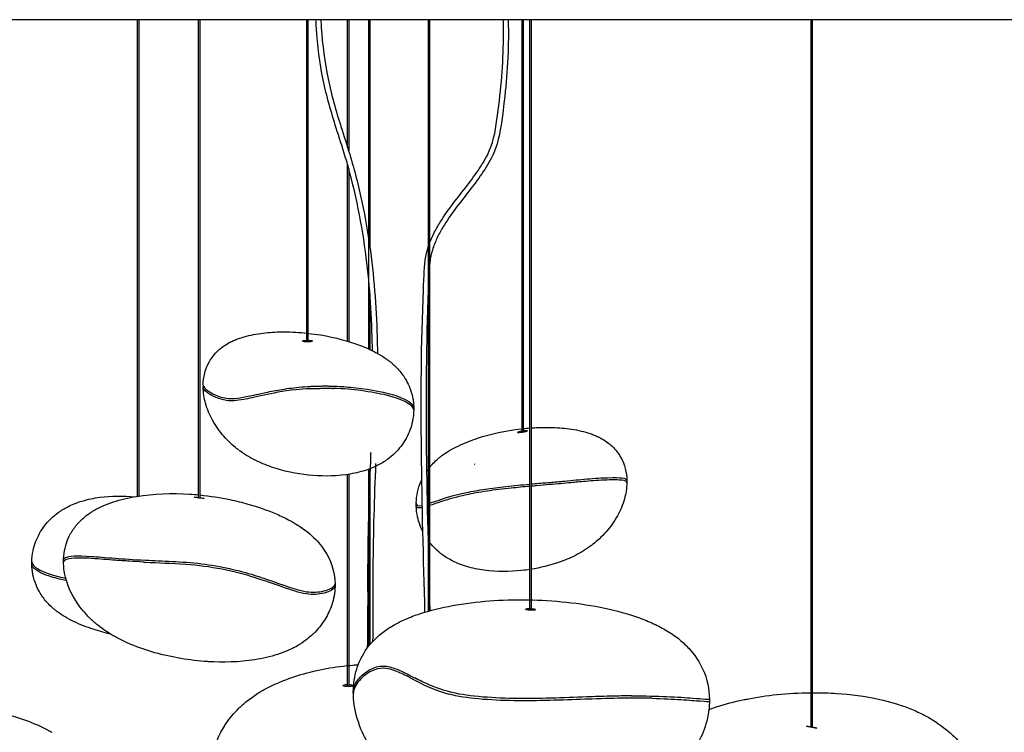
# Model space of a CAD drawing. Header units: centimetres. Extents: x 176 to 739, y 180 to 597.
# Tile 9 of 21: x 364 to 408, y 353 to 385. Entities that reach past the tile are written whole.
import ezdxf

# ---------------------------------------------------------------- set-up
doc = ezdxf.new("R2010")
doc.units = ezdxf.units.CM
doc.layers.add('Livello 01', color=7, linetype='Continuous', true_color=0x000000)
doc.layers.add('Make2D$Visibile$Curve', color=7, linetype='Continuous', true_color=0x000000)

msp = doc.modelspace()

# ---------------------------------------------------------------- linework, layer by layer
at = {"layer": 'Livello 01'}
for points in [[(377.29, 368.136), (377.881, 368.163), (378.354, 368.15)], [(377.296, 368.238), (377.813, 368.266), (378.347, 368.251)]]:
    msp.add_open_spline(points, degree=2, dxfattribs=at)
at = {"layer": 'Make2D$Visibile$Curve', "color": 18, "lineweight": -3, "true_color": 0x000000}
for points in [[(378.977, 354.874), (378.977, 364.317)], [(379.027, 364.324), (379.027, 354.871)]]:
    msp.add_lwpolyline(points, dxfattribs=at)
for points, knots in [([(378.718, 384.559), (372.099, 384.559), (358.304, 384.559), (340.182, 384.559), (329.536, 384.559), (325.016, 384.559), (324.23, 384.559), (324.23, 384.559)], [0, 0, 0, 0, 20.120626, 41.926009, 63.842069, 75.280536, 86.718846, 86.718846, 86.718846, 86.718846]), ([(380.087, 369.822), (380.085, 369.947), (380.082, 370.072), (380.079, 370.198), (380.047, 371.551), (379.958, 372.905), (379.777, 374.244), (379.678, 374.972), (379.552, 375.696), (379.399, 376.413), (379.247, 377.12), (379.07, 377.819), (378.862, 378.508), (378.738, 378.92), (378.603, 379.327), (378.473, 379.737), (378.252, 380.44), (378.046, 381.154), (377.895, 381.881), (377.737, 382.64), (377.639, 383.412), (377.589, 384.187), (377.581, 384.311), (377.574, 384.435), (377.569, 384.559)], [34.521694, 34.521694, 34.521694, 34.521694, 34.900418, 34.900418, 34.900418, 38.966623, 38.966623, 38.966623, 41.179021, 41.179021, 41.179021, 43.361076, 43.361076, 43.361076, 44.664036, 44.664036, 44.664036, 46.901353, 46.901353, 46.901353, 49.23405, 49.23405, 49.23405, 49.60686, 49.60686, 49.60686, 49.60686]), ([(377.789, 384.559), (377.794, 384.44), (377.801, 384.321), (377.808, 384.202), (377.858, 383.437), (377.955, 382.674), (378.11, 381.925), (378.26, 381.205), (378.464, 380.5), (378.683, 379.804), (378.813, 379.393), (378.948, 378.984), (379.073, 378.571), (379.282, 377.877), (379.461, 377.171), (379.614, 376.459), (379.768, 375.737), (379.895, 375.007), (379.995, 374.273), (380.177, 372.926), (380.266, 371.564), (380.299, 370.203), (380.303, 370.037), (380.306, 369.872), (380.309, 369.707)], [2.557695, 2.557695, 2.557695, 2.557695, 2.916045, 2.916045, 2.916045, 5.219122, 5.219122, 5.219122, 7.432839, 7.432839, 7.432839, 8.739849, 8.739849, 8.739849, 10.939168, 10.939168, 10.939168, 13.168158, 13.168158, 13.168158, 17.258902, 17.258902, 17.258902, 17.753011, 17.753011, 17.753011, 17.753011]), ([(433.222, 384.559), (433.222, 384.559), (430.679, 384.559), (419.269, 384.559), (400.987, 384.559), (386.253, 384.559), (378.727, 384.559)], [0, 0, 0, 0, 20.176073, 42.050406, 64.035765, 86.985036, 86.985036, 86.985036, 86.985036]), ([(382.421, 358.188), (382.298, 362.973), (382.154, 367.758), (382.354, 372.545), (382.367, 372.864), (382.382, 373.184), (382.401, 373.503), (382.404, 373.552), (382.407, 373.599), (382.41, 373.648), (382.418, 373.746), (382.429, 373.845), (382.445, 373.942), (382.478, 374.138), (382.531, 374.329), (382.596, 374.516), (382.66, 374.698), (382.736, 374.876), (382.821, 375.048), (382.907, 375.22), (383.002, 375.386), (383.102, 375.548), (383.463, 376.13), (383.887, 376.641), (384.3, 377.18), (384.484, 377.421), (384.665, 377.667), (384.835, 377.92), (385.005, 378.171), (385.166, 378.435), (385.287, 378.717), (385.501, 379.217), (385.585, 379.779), (385.656, 380.316), (385.806, 381.452), (385.909, 382.598), (385.918, 383.745), (385.92, 384.016), (385.917, 384.288), (385.908, 384.559)], [28.908397, 28.908397, 28.908397, 28.908397, 43.274349, 43.274349, 43.274349, 44.234138, 44.234138, 44.234138, 44.378955, 44.378955, 44.378955, 44.67605, 44.67605, 44.67605, 45.27248, 45.27248, 45.27248, 45.85612, 45.85612, 45.85612, 46.437274, 46.437274, 46.437274, 48.501668, 48.501668, 48.501668, 49.431947, 49.431947, 49.431947, 50.363486, 50.363486, 50.363486, 52.0235, 52.0235, 52.0235, 55.468347, 55.468347, 55.468347, 56.283878, 56.283878, 56.283878, 56.283878]), ([(386.125, 384.559), (386.133, 384.287), (386.136, 384.015), (386.134, 383.743), (386.125, 382.582), (386.022, 381.432), (385.87, 380.282), (385.796, 379.723), (385.711, 379.157), (385.488, 378.637), (385.361, 378.342), (385.191, 378.062), (385.015, 377.798), (384.841, 377.539), (384.66, 377.294), (384.471, 377.047), (384.07, 376.524), (383.637, 375.999), (383.286, 375.434), (383.189, 375.278), (383.098, 375.117), (383.016, 374.952), (382.934, 374.788), (382.861, 374.618), (382.8, 374.444), (382.739, 374.27), (382.69, 374.09), (382.659, 373.906), (382.644, 373.815), (382.634, 373.723), (382.627, 373.63), (382.626, 373.624), (382.626, 373.617), (382.625, 373.611)], [2.603169, 2.603169, 2.603169, 2.603169, 3.420698, 3.420698, 3.420698, 6.897784, 6.897784, 6.897784, 8.606164, 8.606164, 8.606164, 9.583632, 9.583632, 9.583632, 10.527519, 10.527519, 10.527519, 12.569711, 12.569711, 12.569711, 13.130663, 13.130663, 13.130663, 13.687548, 13.687548, 13.687548, 14.247064, 14.247064, 14.247064, 14.525848, 14.525848, 14.525848, 14.545087, 14.545087, 14.545087, 14.545087]), ([(382.575, 372.637), (382.574, 372.604), (382.572, 372.57), (382.571, 372.537), (382.372, 367.776), (382.514, 363.009), (382.638, 358.25)], [15.520223, 15.520223, 15.520223, 15.520223, 15.620295, 15.620295, 15.620295, 29.916611, 29.916611, 29.916611, 29.916611]), ([(373.744, 370.201), (373.753, 370.205), (373.778, 370.218), (373.785, 370.221), (373.799, 370.229), (373.813, 370.235), (373.827, 370.242), (373.856, 370.256), (373.885, 370.269), (373.914, 370.282), (373.973, 370.308), (374.033, 370.332), (374.093, 370.355), (374.219, 370.402), (374.348, 370.442), (374.475, 370.475), (374.757, 370.549), (375.045, 370.596), (375.322, 370.625), (375.605, 370.654), (375.888, 370.666), (376.161, 370.665), (376.507, 370.664), (376.844, 370.643), (377.166, 370.608)], [0.001705, 0.001705, 0.001705, 0.001705, 0.047371, 0.047371, 0.047371, 0.095017, 0.095017, 0.095017, 0.19139, 0.19139, 0.19139, 0.388832, 0.388832, 0.388832, 0.804545, 0.804545, 0.804545, 1.725835, 1.725835, 1.725835, 2.659803, 2.659803, 2.659803, 3.844863, 3.844863, 3.844863, 3.844863]), ([(377.215, 370.602), (377.222, 370.602), (377.229, 370.601), (377.235, 370.6), (377.99, 370.514), (378.582, 370.38), (379.198, 370.178), (379.47, 370.089), (379.776, 369.972), (380.063, 369.833), (380.184, 369.775), (380.312, 369.708), (380.442, 369.631), (380.553, 369.565), (380.667, 369.491), (380.782, 369.405)], [3.904838, 3.904838, 3.904838, 3.904838, 3.929401, 3.929401, 3.929401, 6.630838, 6.630838, 6.630838, 7.923273, 7.923273, 7.923273, 8.447155, 8.447155, 8.447155, 8.891391, 8.891391, 8.891391, 8.891391]), ([(372.549, 368.297), (372.557, 368.644), (372.637, 369.008), (372.828, 369.341), (372.877, 369.427), (372.932, 369.51), (372.994, 369.589), (373.059, 369.672), (373.131, 369.75), (373.208, 369.823), (373.286, 369.897), (373.37, 369.964), (373.457, 370.026), (373.549, 370.091), (373.645, 370.149), (373.744, 370.201)], [0.131333, 0.131333, 0.131333, 0.131333, 1.311725, 1.311725, 1.311725, 1.614672, 1.614672, 1.614672, 1.934002, 1.934002, 1.934002, 2.255723, 2.255723, 2.255723, 2.593411, 2.593411, 2.593411, 2.593411]), ([(377.19, 370.242), (377.284, 370.242), (377.407, 370.243), (377.423, 370.263), (377.288, 370.273), (377.19, 370.273)], [0, 0, 0, 0, 0.391079, 0.391079, 0.7878926, 0.7878926, 0.7878926, 0.7878926]), ([(380.782, 369.405), (380.802, 369.39), (380.822, 369.374), (380.842, 369.359), (380.862, 369.344), (380.881, 369.328), (380.9, 369.312), (380.938, 369.281), (380.975, 369.249), (381.012, 369.216), (381.083, 369.152), (381.151, 369.085), (381.216, 369.015), (381.344, 368.876), (381.455, 368.727), (381.548, 368.575), (381.612, 368.469), (381.668, 368.36), (381.715, 368.25)], [0, 0, 0, 0, 0.077491, 0.077491, 0.077491, 0.153329, 0.153329, 0.153329, 0.30147, 0.30147, 0.30147, 0.589315, 0.589315, 0.589315, 1.15951, 1.15951, 1.15951, 1.558343, 1.558343, 1.558343, 1.558343]), ([(374.04, 365.475), (373.951, 365.546), (373.866, 365.619), (373.786, 365.693), (373.674, 365.797), (373.569, 365.905), (373.472, 366.017), (373.282, 366.234), (373.112, 366.472), (372.971, 366.728), (372.842, 366.961), (372.733, 367.215), (372.657, 367.485), (372.595, 367.708), (372.554, 367.947), (372.549, 368.195)], [0.169853, 0.169853, 0.169853, 0.169853, 0.588259, 0.588259, 0.588259, 1.165326, 1.165326, 1.165326, 2.286565, 2.286565, 2.286565, 3.304673, 3.304673, 3.304673, 4.147565, 4.147565, 4.147565, 4.147565]), ([(375.259, 367.852), (374.839, 367.761), (374.569, 367.695), (374.03, 367.593), (373.804, 367.581), (373.063, 367.683), (372.553, 368.029), (372.549, 368.195)], [-13.767138, -13.767138, -13.767138, -13.767138, -11.663795, -11.663795, -8.385207, -8.385207, -0.102367, -0.102367, -0.102367, -0.102367]), ([(377.29, 368.136), (377.096, 368.125), (376.894, 368.11), (376.084, 368.025), (375.611, 367.927), (375.259, 367.852)], [-2.404314, -2.404314, -2.404314, -2.404314, -1.786666, -1.786666, 0, 0, 0, 0]), ([(375.261, 367.952), (375.469, 367.997), (375.705, 368.045), (376.231, 368.134), (376.52, 368.174), (376.816, 368.202)], [-1.865894, -1.865894, -1.865894, -1.865894, -0.933089, -0.933089, 0, 0, 0, 0]), ([(381.923, 367.197), (381.921, 367.22), (381.911, 367.246), (381.798, 367.444), (381.472, 367.664), (380.382, 367.918), (380.016, 367.985), (379.21, 368.097), (378.83, 368.137), (378.344, 368.15)], [9.855416, 9.855416, 9.855416, 9.855416, 10.798067, 10.798067, 16.554203, 16.554203, 18.890988, 18.890988, 20.708988, 20.708988, 20.708988, 20.708988]), ([(379.103, 368.202), (379.761, 368.135), (380.458, 368.025), (381.509, 367.718), (381.801, 367.529), (381.913, 367.347), (381.923, 367.315), (381.924, 367.287)], [-18.164248, -18.164248, -18.164248, -18.164248, -14.029247, -14.029247, -9.893623, -9.893623, -8.83014, -8.83014, -8.83014, -8.83014]), ([(381.736, 368.202), (381.796, 368.054), (381.841, 367.903), (381.871, 367.754), (381.886, 367.684), (381.897, 367.615), (381.905, 367.546), (381.915, 367.463), (381.921, 367.38), (381.923, 367.298)], [0.080659, 0.080659, 0.080659, 0.080659, 0.614384, 0.614384, 0.614384, 0.860663, 0.860663, 0.860663, 1.155187, 1.155187, 1.155187, 1.155187]), ([(372.691, 368.1), (372.79, 368.017), (372.932, 367.929), (373.272, 367.777), (373.466, 367.723), (373.661, 367.703)], [-6.962337, -6.962337, -6.962337, -6.962337, -4.091459, -4.091459, -0.872686, -0.872686, -0.872686, -0.872686]), ([(373.974, 367.699), (374.117, 367.711), (374.278, 367.739), (374.68, 367.824), (374.902, 367.876), (375.261, 367.952)], [-3.454795, -3.454795, -3.454795, -3.454795, -1.704709, -1.704709, 0, 0, 0, 0]), ([(381.924, 367.193), (381.921, 367.019), (381.901, 366.848), (381.866, 366.681), (381.81, 366.421), (381.715, 366.164), (381.58, 365.922), (381.45, 365.687), (381.282, 365.465), (381.078, 365.265), (380.978, 365.167), (380.869, 365.074), (380.752, 364.989), (380.611, 364.886), (380.46, 364.793), (380.299, 364.713)], [1.26263, 1.26263, 1.26263, 1.26263, 1.887471, 1.887471, 1.887471, 2.840383, 2.840383, 2.840383, 3.764319, 3.764319, 3.764319, 4.217674, 4.217674, 4.217674, 4.765091, 4.765091, 4.765091, 4.765091]), ([(387.146, 366.39), (387.359, 366.405), (387.576, 366.414), (387.798, 366.415), (388.071, 366.416), (388.353, 366.404), (388.636, 366.375), (388.913, 366.346), (389.202, 366.299), (389.483, 366.225), (389.611, 366.192), (389.739, 366.152), (389.866, 366.105), (389.926, 366.082), (389.985, 366.058), (390.045, 366.032), (390.074, 366.019), (390.102, 366.006), (390.131, 365.992), (390.145, 365.985), (390.159, 365.979), (390.173, 365.971), (390.18, 365.968), (390.203, 365.956), (390.213, 365.951)], [5.502181, 5.502181, 5.502181, 5.502181, 6.260089, 6.260089, 6.260089, 7.194057, 7.194057, 7.194057, 8.115348, 8.115348, 8.115348, 8.53106, 8.53106, 8.53106, 8.728502, 8.728502, 8.728502, 8.824875, 8.824875, 8.824875, 8.872521, 8.872521, 8.872521, 8.91589, 8.91589, 8.91589, 8.91589]), ([(383.177, 365.155), (383.291, 365.241), (383.405, 365.315), (383.516, 365.381), (383.647, 365.458), (383.774, 365.525), (383.895, 365.583), (384.182, 365.722), (384.488, 365.839), (384.76, 365.928), (385.376, 366.13), (385.968, 366.264), (386.723, 366.35), (386.731, 366.351), (386.74, 366.352), (386.748, 366.353)], [0.028501, 0.028501, 0.028501, 0.028501, 0.472737, 0.472737, 0.472737, 0.996619, 0.996619, 0.996619, 2.289054, 2.289054, 2.289054, 4.990491, 4.990491, 4.990491, 5.020774, 5.020774, 5.020774, 5.020774]), ([(386.768, 366.204), (386.863, 366.218), (386.976, 366.239), (387.007, 366.267), (386.874, 366.261), (386.768, 366.245)], [0, 0, 0, 0, 0.3744853, 0.3744853, 0.7791871, 0.7791871, 0.7791871, 0.7791871]), ([(390.214, 365.951), (390.313, 365.899), (390.409, 365.841), (390.501, 365.776), (390.589, 365.714), (390.672, 365.647), (390.75, 365.573), (390.828, 365.5), (390.899, 365.422), (390.965, 365.339), (391.026, 365.26), (391.082, 365.177), (391.131, 365.091), (391.32, 364.759), (391.401, 364.397), (391.409, 364.051)], [0.006602, 0.006602, 0.006602, 0.006602, 0.34429, 0.34429, 0.34429, 0.666011, 0.666011, 0.666011, 0.985341, 0.985341, 0.985341, 1.288288, 1.288288, 1.288288, 2.464001, 2.464001, 2.464001, 2.464001]), ([(380.32, 364.724), (380.23, 364.677), (380.136, 364.635), (380.041, 364.596), (379.923, 364.549), (379.802, 364.507), (379.679, 364.47), (379.424, 364.394), (379.163, 364.341), (378.902, 364.306), (378.333, 364.229), (377.773, 364.234), (377.232, 364.291), (376.716, 364.345), (376.117, 364.467), (375.595, 364.647), (375.332, 364.737), (375.083, 364.841), (374.838, 364.966), (374.711, 365.03), (374.592, 365.098), (374.479, 365.167), (374.362, 365.24), (374.252, 365.314), (374.15, 365.39)], [0.178882, 0.178882, 0.178882, 0.178882, 0.489781, 0.489781, 0.489781, 0.874243, 0.874243, 0.874243, 1.673401, 1.673401, 1.673401, 3.413264, 3.413264, 3.413264, 5.18583, 5.18583, 5.18583, 6.019745, 6.019745, 6.019745, 6.457528, 6.457528, 6.457528, 6.916348, 6.916348, 6.916348, 6.916348]), ([(379.869, 356.607), (379.879, 357.271), (379.887, 357.936), (379.888, 358.601), (379.888, 359.127), (379.884, 359.654), (379.886, 360.18), (379.892, 361.857), (379.962, 363.555), (380.019, 365.252)], [21.295122, 21.295122, 21.295122, 21.295122, 23.289682, 23.289682, 23.289682, 24.868885, 24.868885, 24.868885, 29.948742, 29.948742, 29.948742, 29.948742]), ([(382.626, 364.63), (382.663, 364.676), (382.702, 364.721), (382.742, 364.765), (382.807, 364.835), (382.875, 364.902), (382.947, 364.966), (382.983, 364.999), (383.02, 365.031), (383.058, 365.062), (383.078, 365.078), (383.097, 365.094), (383.116, 365.109), (383.136, 365.124), (383.156, 365.14), (383.176, 365.155)], [1.5770102, 1.5770102, 1.5770102, 1.5770102, 1.758098, 1.758098, 1.758098, 2.0459433, 2.0459433, 2.0459433, 2.1940842, 2.1940842, 2.1940842, 2.2699224, 2.2699224, 2.2699224, 2.3474134, 2.3474134, 2.3474134, 2.3474134]), ([(380.224, 364.802), (380.17, 363.265), (380.111, 361.726), (380.106, 360.177), (380.104, 359.651), (380.108, 359.126), (380.108, 358.6), (380.107, 358.026), (380.101, 357.451), (380.093, 356.877)], [22.667164, 22.667164, 22.667164, 22.667164, 27.29926, 27.29926, 27.29926, 28.87622, 28.87622, 28.87622, 30.599573, 30.599573, 30.599573, 30.599573]), ([(388.648, 364.023), (388.978, 364.056), (389.328, 364.091), (389.98, 364.149), (390.303, 364.167), (390.874, 364.182), (391.056, 364.177), (391.322, 364.144), (391.405, 364.115), (391.409, 364.054)], [0.280346, 0.280346, 0.280346, 0.280346, 1.778279, 1.778279, 3.558492, 3.558492, 5.703006, 5.703006, 7.807087, 7.807087, 7.807087, 7.807087]), ([(384.266, 363.513), (384.532, 363.568), (384.804, 363.616), (385.406, 363.706), (385.708, 363.744), (386.379, 363.82), (386.74, 363.855), (387.096, 363.888)], [-4.039541, -4.039541, -4.039541, -4.039541, -3.017584, -3.017584, -2.008743, -2.008743, -0.815277, -0.815277, -0.815277, -0.815277]), ([(387.094, 363.788), (386.822, 363.764), (386.539, 363.736), (385.886, 363.668), (385.522, 363.624), (384.824, 363.524), (384.507, 363.463), (384.266, 363.411)], [-3.150534, -3.150534, -3.150534, -3.150534, -2.346444, -2.346444, -1.263741, -1.263741, 0, 0, 0, 0]), ([(388.458, 363.907), (388.167, 363.88), (387.791, 363.849), (387.298, 363.806), (387.221, 363.8), (387.143, 363.793)], [-4.710035, -4.710035, -4.710035, -4.710035, -3.430318, -3.430318, -3.199355, -3.199355, -3.199355, -3.199355]), ([(391.409, 363.952), (391.405, 364.012), (391.342, 364.041), (391.048, 364.077), (390.811, 364.081), (390.205, 364.058), (389.886, 364.035), (389.302, 363.988), (389.107, 363.969), (388.929, 363.952)], [-7.268111, -7.268111, -7.268111, -7.268111, -5.458814, -5.458814, -3.662088, -3.662088, -1.792787, -1.792787, 0, 0, 0, 0]), ([(391.409, 363.945), (391.404, 363.697), (391.363, 363.458), (391.301, 363.235), (391.225, 362.965), (391.116, 362.711), (390.988, 362.478), (390.846, 362.222), (390.677, 361.984), (390.487, 361.767), (390.389, 361.655), (390.284, 361.547), (390.173, 361.443), (390.093, 361.369), (390.008, 361.296), (389.919, 361.226)], [0.035344, 0.035344, 0.035344, 0.035344, 0.878236, 0.878236, 0.878236, 1.896344, 1.896344, 1.896344, 3.017582, 3.017582, 3.017582, 3.594649, 3.594649, 3.594649, 4.011323, 4.011323, 4.011323, 4.011323]), ([(366.528, 362.883), (366.619, 362.929), (366.712, 362.971), (366.808, 363.01), (366.926, 363.058), (367.047, 363.1), (367.17, 363.136), (367.424, 363.212), (367.686, 363.265), (367.947, 363.301), (368.475, 363.372), (368.996, 363.372), (369.502, 363.327)], [0.178882, 0.178882, 0.178882, 0.178882, 0.489781, 0.489781, 0.489781, 0.874243, 0.874243, 0.874243, 1.673401, 1.673401, 1.673401, 3.290834, 3.290834, 3.290834, 3.290834]), ([(367.732, 362.74), (367.848, 362.806), (367.971, 362.866), (368.098, 362.922), (368.244, 362.986), (368.397, 363.044), (368.554, 363.095), (368.878, 363.201), (369.225, 363.282), (369.582, 363.341), (370.357, 363.468), (371.162, 363.492), (371.953, 363.442), (372.088, 363.433), (372.221, 363.423), (372.352, 363.41)], [0.235528, 0.235528, 0.235528, 0.235528, 0.708554, 0.708554, 0.708554, 1.252533, 1.252533, 1.252533, 2.375844, 2.375844, 2.375844, 4.80321, 4.80321, 4.80321, 5.219012, 5.219012, 5.219012, 5.219012]), ([(372.596, 363.249), (372.582, 363.242), (372.478, 363.252), (372.261, 363.277), (372.147, 363.293), (372.147, 363.303)], [0.0274138, 0.0274138, 0.0274138, 0.0274138, 0.3999573, 0.3999573, 0.7995361, 0.7995361, 0.7995361, 0.7995361]), ([(372.397, 363.406), (372.874, 363.359), (373.319, 363.287), (373.742, 363.198), (374.02, 363.14), (374.287, 363.074), (374.542, 363.002), (374.972, 362.881), (375.385, 362.738), (375.772, 362.574), (375.956, 362.495), (376.139, 362.41), (376.317, 362.317), (376.324, 362.313), (376.332, 362.309), (376.339, 362.305), (376.461, 362.241), (376.584, 362.171), (376.707, 362.096)], [5.267082, 5.267082, 5.267082, 5.267082, 6.790817, 6.790817, 6.790817, 7.800261, 7.800261, 7.800261, 9.515953, 9.515953, 9.515953, 10.327056, 10.327056, 10.327056, 10.360428, 10.360428, 10.360428, 10.919714, 10.919714, 10.919714, 10.919714]), ([(384.266, 363.411), (383.789, 363.309), (383.476, 363.212), (382.962, 363.049), (382.776, 362.982), (382.625, 362.93)], [0, 0, 0, 0, 2.198088, 2.198088, 4.246532, 4.246532, 4.246532, 4.246532]), ([(382.628, 363.034), (382.735, 363.07), (382.86, 363.115), (383.307, 363.265), (383.692, 363.39), (384.266, 363.513)], [15.807496, 15.807496, 15.807496, 15.807496, 17.104456, 17.104456, 19.638703, 19.638703, 19.638703, 19.638703]), ([(364.925, 360.426), (364.928, 360.594), (364.948, 360.761), (364.983, 360.925), (365.038, 361.186), (365.134, 361.442), (365.268, 361.684), (365.398, 361.919), (365.566, 362.142), (365.77, 362.342), (365.871, 362.44), (365.98, 362.532), (366.096, 362.618), (366.231, 362.716), (366.375, 362.805), (366.527, 362.883)], [0.367806, 0.367806, 0.367806, 0.367806, 0.968434, 0.968434, 0.968434, 1.921346, 1.921346, 1.921346, 2.845282, 2.845282, 2.845282, 3.298637, 3.298637, 3.298637, 3.821217, 3.821217, 3.821217, 3.821217]), ([(382.311, 362.838), (382.22, 362.821), (382.154, 362.82), (382.06, 362.855), (382.035, 362.888), (382.034, 362.931)], [5.957356, 5.957356, 5.957356, 5.957356, 7.795468, 7.795468, 9.643446, 9.643446, 9.643446, 9.643446]), ([(382.331, 361.76), (382.221, 361.976), (382.142, 362.202), (382.093, 362.431), (382.059, 362.59), (382.039, 362.753), (382.035, 362.918)], [2.053111, 2.053111, 2.053111, 2.053111, 2.891978, 2.891978, 2.891978, 3.487464, 3.487464, 3.487464, 3.487464]), ([(366.348, 360.702), (366.378, 361.01), (366.46, 361.303), (366.593, 361.573), (366.668, 361.725), (366.759, 361.87), (366.865, 362.005), (366.917, 362.072), (366.973, 362.137), (367.032, 362.199), (367.125, 362.296), (367.225, 362.387), (367.333, 362.473), (367.457, 362.57), (367.59, 362.659), (367.732, 362.74)], [0.492285, 0.492285, 0.492285, 0.492285, 1.673887, 1.673887, 1.673887, 2.335061, 2.335061, 2.335061, 2.660551, 2.660551, 2.660551, 3.167068, 3.167068, 3.167068, 3.745064, 3.745064, 3.745064, 3.745064]), ([(376.723, 362.086), (376.881, 361.987), (377.044, 361.874), (377.206, 361.743), (377.32, 361.65), (377.435, 361.547), (377.548, 361.432), (377.736, 361.24), (377.908, 361.022), (378.052, 360.773), (378.306, 360.33), (378.414, 359.873), (378.422, 359.459)], [0, 0, 0, 0, 0.736265, 0.736265, 0.736265, 1.253204, 1.253204, 1.253204, 2.111623, 2.111623, 2.111623, 3.639968, 3.639968, 3.639968, 3.639968]), ([(383.659, 360.463), (383.499, 360.543), (383.347, 360.636), (383.206, 360.739), (383.09, 360.824), (382.981, 360.917), (382.88, 361.015), (382.76, 361.133), (382.652, 361.258), (382.557, 361.39)], [0.014359, 0.014359, 0.014359, 0.014359, 0.561776, 0.561776, 0.561776, 1.015131, 1.015131, 1.015131, 1.560085, 1.560085, 1.560085, 1.560085]), ([(389.822, 361.15), (389.716, 361.071), (389.602, 360.993), (389.479, 360.917), (389.366, 360.848), (389.247, 360.78), (389.12, 360.716), (388.875, 360.591), (388.626, 360.487), (388.363, 360.397), (387.978, 360.264), (387.55, 360.163), (387.145, 360.097)], [0.189605, 0.189605, 0.189605, 0.189605, 0.669439, 0.669439, 0.669439, 1.107222, 1.107222, 1.107222, 1.941137, 1.941137, 1.941137, 3.251014, 3.251014, 3.251014, 3.251014]), ([(366.427, 360.614), (366.571, 360.691), (366.904, 360.721), (367.863, 360.651), (368.186, 360.622), (368.645, 360.589)], [0, 0, 0, 0, 6.601834, 6.601834, 9.266046, 9.266046, 9.266046, 9.266046]), ([(364.924, 360.423), (364.925, 360.396), (364.934, 360.366), (365.051, 360.162), (365.377, 359.942), (366.242, 359.74), (366.336, 359.72), (366.435, 359.7)], [9.664373, 9.664373, 9.664373, 9.664373, 10.797744, 10.797744, 16.549912, 16.549912, 17.217069, 17.217069, 17.217069, 17.217069]), ([(366.466, 359.59), (366.17, 359.651), (365.921, 359.716), (365.157, 359.968), (364.942, 360.175), (364.925, 360.311), (364.925, 360.315), (364.925, 360.32)], [2.373371, 2.373371, 2.373371, 2.373371, 4.352925, 4.352925, 9.656263, 9.656263, 9.839784, 9.839784, 9.839784, 9.839784]), ([(365.113, 359.405), (365.053, 359.553), (365.008, 359.703), (364.977, 359.853), (364.963, 359.922), (364.952, 359.991), (364.943, 360.061), (364.933, 360.146), (364.927, 360.232), (364.925, 360.318)], [0.080659, 0.080659, 0.080659, 0.080659, 0.614384, 0.614384, 0.614384, 0.860663, 0.860663, 0.860663, 1.165955, 1.165955, 1.165955, 1.165955]), ([(368.36, 357.255), (368.193, 357.36), (368.029, 357.476), (367.87, 357.603), (367.746, 357.702), (367.627, 357.807), (367.513, 357.919), (367.294, 358.132), (367.101, 358.363), (366.936, 358.608), (366.606, 359.1), (366.415, 359.618), (366.356, 360.115), (366.345, 360.211), (366.339, 360.307), (366.337, 360.401)], [0.014478, 0.014478, 0.014478, 0.014478, 0.632045, 0.632045, 0.632045, 1.110862, 1.110862, 1.110862, 2.024815, 2.024815, 2.024815, 3.864389, 3.864389, 3.864389, 4.215714, 4.215714, 4.215714, 4.215714]), ([(369.892, 360.419), (369.655, 360.432), (369.456, 360.444), (369.038, 360.471), (368.835, 360.485), (368.288, 360.525), (367.958, 360.553), (367.311, 360.597), (367.037, 360.605), (366.631, 360.583), (366.498, 360.553), (366.427, 360.513)], [0.178232, 0.178232, 0.178232, 0.178232, 1.494916, 1.494916, 3.263314, 3.263314, 6.514331, 6.514331, 8.92826, 8.92826, 11.345269, 11.345269, 11.345269, 11.345269]), ([(369.991, 360.502), (370.716, 360.464), (371.586, 360.448), (373.343, 360.24), (374.172, 360.038), (374.824, 359.837)], [0, 0, 0, 0, 2.706286, 2.706286, 5.377647, 5.377647, 5.377647, 5.377647]), ([(374.835, 359.73), (374.41, 359.863), (373.919, 359.992), (372.866, 360.2), (372.314, 360.269), (371.765, 360.308)], [0, 0, 0, 0, 1.696985, 1.696985, 3.394719, 3.394719, 3.394719, 3.394719]), ([(387.093, 360.089), (386.968, 360.069), (386.845, 360.053), (386.726, 360.041), (386.185, 359.984), (385.626, 359.979), (385.057, 360.056), (384.796, 360.091), (384.534, 360.144), (384.28, 360.22), (384.157, 360.257), (384.036, 360.299), (383.918, 360.346), (383.832, 360.381), (383.749, 360.418), (383.667, 360.459)], [3.306697, 3.306697, 3.306697, 3.306697, 3.713704, 3.713704, 3.713704, 5.453566, 5.453566, 5.453566, 6.252724, 6.252724, 6.252724, 6.637186, 6.637186, 6.637186, 6.914537, 6.914537, 6.914537, 6.914537]), ([(366.066, 358.202), (366.046, 358.217), (366.026, 358.232), (366.006, 358.248), (365.987, 358.263), (365.968, 358.278), (365.948, 358.294), (365.91, 358.325), (365.873, 358.357), (365.837, 358.39), (365.765, 358.454), (365.697, 358.521), (365.632, 358.592), (365.505, 358.73), (365.393, 358.879), (365.301, 359.032), (365.227, 359.153), (365.165, 359.278), (365.113, 359.405)], [0, 0, 0, 0, 0.077491, 0.077491, 0.077491, 0.153329, 0.153329, 0.153329, 0.30147, 0.30147, 0.30147, 0.589315, 0.589315, 0.589315, 1.15951, 1.15951, 1.15951, 1.617402, 1.617402, 1.617402, 1.617402]), ([(378.422, 359.353), (378.418, 359.271), (378.312, 359.166), (377.899, 359.01), (377.601, 358.965), (377.059, 358.993), (376.746, 359.075), (375.981, 359.34), (375.532, 359.508), (374.912, 359.705)], [0.202496, 0.202496, 0.202496, 0.202496, 3.246895, 3.246895, 6.486734, 6.486734, 10.481823, 10.481823, 14.480704, 14.480704, 14.480704, 14.480704]), ([(377.143, 359.1), (377.429, 359.056), (377.699, 359.076), (378.151, 359.191), (378.323, 359.283), (378.39, 359.372)], [0, 0, 0, 0, 3.941613, 3.941613, 7.885949, 7.885949, 7.885949, 7.885949]), ([(378.422, 359.353), (378.422, 359.347), (378.422, 359.342), (378.422, 359.336), (378.414, 359.044), (378.36, 358.767), (378.276, 358.516), (378.201, 358.29), (378.1, 358.077), (377.979, 357.88), (377.836, 357.647), (377.661, 357.428), (377.457, 357.229), (377.425, 357.199), (377.393, 357.168), (377.359, 357.138)], [0.131797, 0.131797, 0.131797, 0.131797, 0.152195, 0.152195, 0.152195, 1.230827, 1.230827, 1.230827, 2.192732, 2.192732, 2.192732, 3.331168, 3.331168, 3.331168, 3.506563, 3.506563, 3.506563, 3.506563]), ([(381.166, 357.687), (381.335, 357.776), (381.516, 357.86), (381.712, 357.94), (381.924, 358.026), (382.143, 358.102), (382.362, 358.17), (382.834, 358.315), (383.361, 358.431), (383.829, 358.509), (385.008, 358.708), (385.962, 358.762), (387.215, 358.73), (388.339, 358.701), (389.537, 358.571), (390.632, 358.319), (391.133, 358.204), (391.631, 358.061), (392.113, 357.876), (392.333, 357.792), (392.549, 357.698), (392.76, 357.595), (392.954, 357.499), (393.146, 357.392), (393.329, 357.274)], [0.051019, 0.051019, 0.051019, 0.051019, 0.685738, 0.685738, 0.685738, 1.379491, 1.379491, 1.379491, 2.934512, 2.934512, 2.934512, 6.406772, 6.406772, 6.406772, 9.881347, 9.881347, 9.881347, 11.431916, 11.431916, 11.431916, 12.139349, 12.139349, 12.139349, 12.798492, 12.798492, 12.798492, 12.798492]), ([(368.448, 357.204), (368.176, 357.267), (367.916, 357.341), (367.65, 357.428), (367.378, 357.518), (367.072, 357.634), (366.785, 357.773), (366.664, 357.831), (366.537, 357.898), (366.406, 357.976), (366.295, 358.042), (366.181, 358.116), (366.067, 358.202)], [5.467614, 5.467614, 5.467614, 5.467614, 6.630838, 6.630838, 6.630838, 7.923273, 7.923273, 7.923273, 8.447155, 8.447155, 8.447155, 8.891446, 8.891446, 8.891446, 8.891446]), ([(387.343, 358.3), (387.343, 358.311), (387.236, 358.323), (387.021, 358.333), (386.893, 358.33), (386.893, 358.318)], [0, 0, 0, 0, 0.3684378, 0.3684378, 0.7948914, 0.7948914, 0.7948914, 0.7948914]), ([(386.893, 358.318), (386.893, 358.306), (386.993, 358.297), (387.217, 358.287), (387.343, 358.287), (387.343, 358.3)], [0, 0, 0, 0, 0.3805455, 0.3805455, 0.8071133, 0.8071133, 0.8071133, 0.8071133]), ([(379.275, 355.164), (379.325, 355.495), (379.421, 355.811), (379.566, 356.107), (379.571, 356.118), (379.576, 356.129), (379.582, 356.14), (379.725, 356.425), (379.922, 356.709), (380.185, 356.973), (380.311, 357.099), (380.453, 357.222), (380.616, 357.342), (380.772, 357.457), (380.941, 357.564), (381.166, 357.687)], [0.765809, 0.765809, 0.765809, 0.765809, 2.429942, 2.429942, 2.429942, 2.489997, 2.489997, 2.489997, 4.106773, 4.106773, 4.106773, 4.86955, 4.86955, 4.86955, 5.593812, 5.593812, 5.593812, 5.593812]), ([(393.329, 357.274), (393.5, 357.164), (393.664, 357.043), (393.818, 356.912), (393.961, 356.789), (394.097, 356.657), (394.222, 356.516), (394.452, 356.254), (394.645, 355.963), (394.79, 355.641), (394.983, 355.214), (395.078, 354.766), (395.084, 354.314)], [0.230397, 0.230397, 0.230397, 0.230397, 0.847433, 0.847433, 0.847433, 1.423414, 1.423414, 1.423414, 2.487556, 2.487556, 2.487556, 3.889645, 3.889645, 3.889645, 3.889645]), ([(376.745, 356.692), (376.651, 356.637), (376.551, 356.585), (376.446, 356.535), (376.406, 356.516), (376.365, 356.497), (376.323, 356.479), (376.177, 356.415), (376.024, 356.357), (375.865, 356.305), (375.533, 356.198), (375.194, 356.121), (374.856, 356.068), (374.149, 355.957), (373.417, 355.947), (372.791, 355.984), (372.724, 355.988), (372.656, 355.993), (372.589, 355.998), (371.811, 356.059), (371.012, 356.202), (370.263, 356.424), (369.913, 356.528), (369.552, 356.657), (369.201, 356.812), (369.04, 356.883), (368.877, 356.962), (368.717, 357.048), (368.661, 357.078), (368.605, 357.109), (368.549, 357.141)], [0, 0, 0, 0, 0.380756, 0.380756, 0.380756, 0.525696, 0.525696, 0.525696, 1.033575, 1.033575, 1.033575, 2.084835, 2.084835, 2.084835, 4.365188, 4.365188, 4.365188, 4.600001, 4.600001, 4.600001, 7.392584, 7.392584, 7.392584, 8.68207, 8.68207, 8.68207, 9.270139, 9.270139, 9.270139, 9.474323, 9.474323, 9.474323, 9.474323]), ([(377.359, 357.138), (377.285, 357.071), (377.206, 357.006), (377.124, 356.944), (377.007, 356.855), (376.881, 356.771), (376.745, 356.692)], [0.0442536, 0.0442536, 0.0442536, 0.0442536, 0.4360181, 0.4360181, 0.4360181, 0.9879461, 0.9879461, 0.9879461, 0.9879461]), ([(375.186, 354.694), (375.24, 354.724), (375.293, 354.754), (375.347, 354.783), (375.507, 354.869), (375.67, 354.948), (375.831, 355.019), (376.182, 355.174), (376.543, 355.303), (376.893, 355.407), (377.642, 355.629), (378.441, 355.772), (379.219, 355.833), (379.286, 355.838), (379.354, 355.842), (379.421, 355.847), (379.432, 355.847), (379.443, 355.848), (379.454, 355.848)], [0.086789, 0.086789, 0.086789, 0.086789, 0.282761, 0.282761, 0.282761, 0.870831, 0.870831, 0.870831, 2.160317, 2.160317, 2.160317, 4.9529, 4.9529, 4.9529, 5.187712, 5.187712, 5.187712, 5.226687, 5.226687, 5.226687, 5.226687]), ([(379.474, 355.217), (379.547, 355.305), (379.698, 355.466), (380.089, 355.696), (380.288, 355.774), (380.687, 355.803), (380.887, 355.754), (381.348, 355.582), (381.608, 355.446), (381.763, 355.368)], [0, 0, 0, 0, 4.751018, 4.751018, 8.157342, 8.157342, 11.563306, 11.563306, 16.312479, 16.312479, 16.312479, 16.312479]), ([(381.451, 355.422), (381.07, 355.608), (380.758, 355.722), (380.254, 355.659), (380.107, 355.599), (379.835, 355.452), (379.705, 355.359), (379.573, 355.225)], [-13.753019, -13.753019, -13.753019, -13.753019, -7.362957, -7.362957, -3.686377, -3.686377, 0, 0, 0, 0]), ([(381.763, 355.264), (381.73, 355.29), (381.622, 355.342), (381.52, 355.393), (381.451, 355.422)], [0, 0, 0, 0, 0.421185, 1.395297, 1.395297, 1.395297, 1.395297]), ([(379.573, 355.225), (379.38, 355.03), (379.251, 354.8), (379.237, 354.602), (379.237, 354.593), (379.237, 354.582)], [-20.418123, -20.418123, -20.418123, -20.418123, -14.6275, -14.6275, -14.425437, -14.425437, -14.425437, -14.425437]), ([(381.763, 355.264), (381.993, 355.145), (382.232, 355.019), (382.78, 354.771), (383.088, 354.65), (383.48, 354.543)], [0, 0, 0, 0, 2.17334, 2.17334, 4.347225, 4.347225, 4.347225, 4.347225]), ([(383.468, 354.649), (383.146, 354.737), (382.876, 354.838), (382.39, 355.047), (382.174, 355.155), (381.971, 355.258)], [0, 0, 0, 0, 1.769861, 1.769861, 3.539183, 3.539183, 3.539183, 3.539183]), ([(372.967, 351.43), (372.969, 351.524), (372.975, 351.62), (372.986, 351.716), (373.045, 352.213), (373.236, 352.731), (373.566, 353.223), (373.731, 353.468), (373.924, 353.699), (374.143, 353.912), (374.257, 354.024), (374.376, 354.129), (374.5, 354.228), (374.659, 354.355), (374.823, 354.471), (374.99, 354.576)], [0.379035, 0.379035, 0.379035, 0.379035, 0.73036, 0.73036, 0.73036, 2.569934, 2.569934, 2.569934, 3.483887, 3.483887, 3.483887, 3.962704, 3.962704, 3.962704, 4.58027, 4.58027, 4.58027, 4.58027]), ([(379.189, 354.943), (379.274, 354.914), (379.193, 354.874), (378.893, 354.869), (378.777, 354.89), (378.777, 354.92)], [0, 0, 0, 0, 0.5071566, 0.5071566, 0.9754761, 0.9754761, 0.9754761, 0.9754761]), ([(381.33, 350.749), (381.298, 350.773), (381.267, 350.797), (381.236, 350.821), (381.081, 350.942), (380.935, 351.068), (380.799, 351.199), (380.515, 351.472), (380.272, 351.764), (380.071, 352.062), (379.902, 352.312), (379.759, 352.568), (379.643, 352.826), (379.451, 353.25), (379.333, 353.669), (379.276, 354.069), (379.252, 354.239), (379.239, 354.406), (379.236, 354.57)], [0.5787, 0.5787, 0.5787, 0.5787, 0.704309, 0.704309, 0.704309, 1.337144, 1.337144, 1.337144, 2.665576, 2.665576, 2.665576, 3.777565, 3.777565, 3.777565, 5.606514, 5.606514, 5.606514, 6.381439, 6.381439, 6.381439, 6.381439]), ([(389.625, 354.414), (388.592, 354.375), (387.467, 354.324), (385.833, 354.356), (385.304, 354.381), (384.32, 354.474), (383.865, 354.541), (383.468, 354.649)], [0, 0, 0, 0, 3.636055, 3.636055, 5.448606, 5.448606, 7.26234, 7.26234, 7.26234, 7.26234]), ([(389.534, 354.312), (388.53, 354.274), (387.444, 354.227), (385.845, 354.253), (385.317, 354.278), (384.333, 354.368), (383.877, 354.434), (383.48, 354.543)], [0.098862, 0.098862, 0.098862, 0.098862, 3.621006, 3.621006, 5.427621, 5.427621, 7.233858, 7.233858, 7.233858, 7.233858]), ([(395.062, 353.851), (395.175, 353.894), (395.286, 353.933), (395.394, 353.969), (395.785, 354.098), (396.194, 354.203), (396.575, 354.283), (396.642, 354.297), (396.702, 354.309), (396.757, 354.32), (397.611, 354.487), (398.531, 354.594), (399.616, 354.603)], [1.374768, 1.374768, 1.374768, 1.374768, 1.872485, 1.872485, 1.872485, 3.716687, 3.716687, 3.716687, 4.001243, 4.001243, 4.001243, 8.028971, 8.028971, 8.028971, 8.028971]), ([(399.663, 354.604), (399.702, 354.604), (399.742, 354.604), (399.781, 354.604), (400.09, 354.604), (400.41, 354.594), (400.742, 354.573), (401.355, 354.533), (402.009, 354.452), (402.665, 354.304), (403.085, 354.209), (403.514, 354.085), (403.93, 353.924), (404.125, 353.849), (404.317, 353.766), (404.504, 353.674), (404.735, 353.56), (404.955, 353.436), (405.162, 353.299)], [8.087476, 8.087476, 8.087476, 8.087476, 8.231512, 8.231512, 8.231512, 9.358374, 9.358374, 9.358374, 11.462213, 11.462213, 11.462213, 12.807902, 12.807902, 12.807902, 13.435465, 13.435465, 13.435465, 14.208755, 14.208755, 14.208755, 14.208755]), ([(392.527, 354.353), (392.143, 354.362), (391.71, 354.36), (390.73, 354.352), (390.245, 354.336), (389.619, 354.313)], [0, 0, 0, 0, 3.417053, 3.417053, 6.163082, 6.163082, 6.163082, 6.163082]), ([(391.61, 354.461), (391.324, 354.459), (390.998, 354.454), (390.316, 354.438), (389.961, 354.426), (389.625, 354.414)], [0, 0, 0, 0, 1.858845, 1.858845, 3.717124, 3.717124, 3.717124, 3.717124]), ([(391.61, 354.461), (392.235, 354.464), (392.743, 354.451), (393.657, 354.411), (394.042, 354.382), (394.344, 354.36)], [0, 0, 0, 0, 4.921327, 4.921327, 10.419771, 10.419771, 10.419771, 10.419771]), ([(392.527, 354.353), (393.035, 354.341), (393.458, 354.318), (394.182, 354.271), (394.471, 354.25), (394.681, 354.236)], [0, 0, 0, 0, 4.058249, 4.058249, 8.420372, 8.420372, 8.420372, 8.420372]), ([(357.728, 353.34), (357.793, 353.375), (357.86, 353.409), (357.929, 353.442), (357.97, 353.461), (358.01, 353.479), (358.052, 353.497), (358.198, 353.561), (358.351, 353.619), (358.511, 353.671), (358.842, 353.779), (359.182, 353.855), (359.519, 353.908), (360.226, 354.019), (360.958, 354.03), (361.584, 353.992), (361.651, 353.988), (361.719, 353.984), (361.786, 353.978), (362.564, 353.917), (363.364, 353.775), (364.112, 353.552), (364.462, 353.448), (364.823, 353.32), (365.174, 353.165), (365.335, 353.093), (365.498, 353.015), (365.658, 352.929), (365.712, 352.9), (365.766, 352.87), (365.819, 352.839)], [0.129689, 0.129689, 0.129689, 0.129689, 0.380756, 0.380756, 0.380756, 0.525696, 0.525696, 0.525696, 1.033575, 1.033575, 1.033575, 2.084835, 2.084835, 2.084835, 4.365188, 4.365188, 4.365188, 4.600001, 4.600001, 4.600001, 7.392584, 7.392584, 7.392584, 8.68207, 8.68207, 8.68207, 9.270139, 9.270139, 9.270139, 9.466158, 9.466158, 9.466158, 9.466158]), ([(395.066, 353.909), (395.059, 353.844), (395.051, 353.779), (395.041, 353.715), (394.936, 353.037), (394.646, 352.397), (394.237, 351.849), (394.018, 351.556), (393.765, 351.287), (393.488, 351.05), (393.34, 350.923), (393.188, 350.807), (393.034, 350.701), (392.816, 350.551), (392.605, 350.429), (392.399, 350.324)], [0.635602, 0.635602, 0.635602, 0.635602, 0.832823, 0.832823, 0.832823, 2.922168, 2.922168, 2.922168, 4.026501, 4.026501, 4.026501, 4.614821, 4.614821, 4.614821, 5.442885, 5.442885, 5.442885, 5.442885]), ([(405.162, 353.299), (405.286, 353.217), (405.405, 353.132), (405.518, 353.044), (405.674, 352.923), (405.82, 352.796), (405.955, 352.666), (406.239, 352.393), (406.482, 352.1), (406.684, 351.803), (406.853, 351.553), (406.996, 351.296), (407.112, 351.039), (407.303, 350.615), (407.422, 350.195), (407.478, 349.795), (407.502, 349.627), (407.515, 349.462), (407.518, 349.3)], [0.315498, 0.315498, 0.315498, 0.315498, 0.777629, 0.777629, 0.777629, 1.410465, 1.410465, 1.410465, 2.738897, 2.738897, 2.738897, 3.850886, 3.850886, 3.850886, 5.679834, 5.679834, 5.679834, 6.445943, 6.445943, 6.445943, 6.445943]), ([(399.411, 353.113), (399.411, 353.123), (399.518, 353.11), (399.74, 353.065), (399.856, 353.035), (399.861, 353.024)], [0, 0, 0, 0, 0.3938037, 0.3938037, 0.7990836, 0.7990836, 0.7990836, 0.7990836]), ([(399.86, 353.022), (399.849, 353.016), (399.748, 353.033), (399.53, 353.076), (399.411, 353.102), (399.411, 353.113)], [0.023944, 0.023944, 0.023944, 0.023944, 0.3941855, 0.3941855, 0.8095856, 0.8095856, 0.8095856, 0.8095856])]:
    msp.add_open_spline(points, degree=3, knots=knots, dxfattribs=at)
for points, degree in [([(369.633, 363.349), (369.633, 373.954), (369.633, 384.559)], 2), ([(369.683, 384.56), (369.683, 373.958), (369.683, 363.357)], 2), ([(372.347, 363.267), (372.347, 373.913), (372.347, 384.559)], 2), ([(372.397, 384.559), (372.397, 373.911), (372.397, 363.263)], 2), ([(377.165, 370.242), (377.165, 377.4), (377.165, 384.559)], 2), ([(377.215, 384.559), (377.215, 377.402), (377.215, 370.246)], 2), ([(378.718, 384.559), (378.721, 384.559), (378.724, 384.559), (378.726, 384.559)], 3), ([(378.977, 378.881), (378.977, 381.72), (378.977, 384.559)], 2), ([(379.027, 384.559), (379.027, 381.639), (379.027, 378.72)], 2), ([(379.923, 369.899), (379.923, 377.229), (379.923, 384.559)], 2), ([(379.973, 384.559), (379.973, 379.494), (379.973, 374.428)], 2), ([(382.575, 358.232), (382.575, 371.396), (382.575, 384.559)], 2), ([(382.625, 384.562), (382.625, 371.404), (382.625, 358.246)], 2), ([(386.743, 366.2), (386.743, 375.38), (386.743, 384.559)], 2), ([(386.793, 384.559), (386.793, 375.383), (386.793, 366.208)], 2), ([(387.093, 358.293), (387.093, 371.427), (387.093, 384.562)], 2), ([(387.143, 384.559), (387.143, 371.425), (387.143, 358.291)], 2), ([(399.611, 353.06), (399.611, 368.81), (399.611, 384.559)], 2), ([(399.661, 384.559), (399.661, 368.805), (399.661, 353.05)], 2), ([(378.977, 370.248), (378.977, 374.181), (378.977, 378.114)], 2), ([(379.027, 377.935), (379.027, 374.085), (379.027, 370.235)], 2), ([(379.973, 372.37), (379.973, 371.125), (379.973, 369.879)], 2), ([(377.19, 370.273), (377.094, 370.274), (376.965, 370.265), (376.965, 370.254)], 3), ([(376.965, 370.254), (376.965, 370.243), (377.095, 370.241), (377.19, 370.242)], 3), ([(372.548, 368.297), (372.548, 368.268), (372.565, 368.236), (372.591, 368.202)], 3), ([(372.55, 368.202), (372.55, 368.218), (372.556, 368.232), (372.566, 368.244)], 3), ([(372.55, 368.202), (372.551, 368.202), (372.56, 368.202), (372.587, 368.202)], 3), ([(372.591, 368.202), (372.615, 368.17), (372.649, 368.135), (372.691, 368.1)], 3), ([(372.593, 368.236), (372.592, 368.227), (372.595, 368.216), (372.599, 368.205)], 3), ([(376.816, 368.202), (376.975, 368.216), (377.136, 368.229), (377.296, 368.238)], 3), ([(378.347, 368.251), (378.582, 368.244), (378.852, 368.227), (379.103, 368.202)], 3), ([(381.719, 368.241), (381.724, 368.228), (381.73, 368.215), (381.735, 368.201)], 3), ([(373.661, 367.703), (373.711, 367.698), (373.761, 367.695), (373.811, 367.694)], 3), ([(373.819, 367.694), (373.869, 367.693), (373.92, 367.695), (373.974, 367.699)], 3), ([(381.923, 367.288), (381.924, 367.258), (381.924, 367.228), (381.924, 367.198)], 3), ([(381.924, 367.193), (381.923, 367.194), (381.923, 367.195), (381.923, 367.197)], 3), ([(386.794, 366.358), (386.893, 366.369), (386.993, 366.378), (387.094, 366.386)], 3), ([(386.748, 366.242), (386.646, 366.227), (386.543, 366.202), (386.543, 366.19)], 3), ([(386.543, 366.19), (386.543, 366.176), (386.662, 366.188), (386.768, 366.204)], 3), ([(374.136, 365.4), (374.103, 365.425), (374.071, 365.451), (374.039, 365.476)], 3), ([(379.999, 365.296), (380.006, 365.281), (380.013, 365.266), (380.019, 365.251)], 3), ([(384.625, 364.775), (384.631, 364.776), (384.637, 364.776), (384.644, 364.776)], 3), ([(384.644, 364.776), (384.635, 364.78), (384.633, 364.785), (384.635, 364.791)], 3), ([(379.923, 356.677), (379.923, 360.614), (379.923, 364.551)], 2), ([(379.973, 364.57), (379.973, 360.655), (379.973, 356.739)], 2), ([(382.497, 364.458), (382.523, 364.495), (382.549, 364.532), (382.577, 364.568)], 3), ([(382.036, 363.054), (382.044, 363.369), (382.11, 363.689), (382.242, 363.994)], 3), ([(382.241, 363.995), (382.256, 364.028), (382.271, 364.061), (382.286, 364.095)], 3), ([(387.148, 363.893), (387.374, 363.913), (387.597, 363.933), (387.818, 363.952)], 3), ([(387.818, 363.952), (388.037, 363.97), (388.252, 363.989), (388.465, 364.004)], 3), ([(388.929, 363.952), (388.792, 363.938), (388.59, 363.919), (388.458, 363.907)], 3), ([(388.465, 364.004), (388.524, 364.01), (388.585, 364.016), (388.647, 364.023)], 3), ([(391.409, 364.048), (391.409, 363.997), (391.409, 363.946)], 2), ([(372.147, 363.303), (372.147, 363.312), (372.244, 363.308), (372.347, 363.297)], 3), ([(372.402, 363.29), (372.504, 363.278), (372.597, 363.26), (372.597, 363.251)], 3), ([(382.036, 363.054), (382.034, 363.047), (382.034, 363.04), (382.034, 363.034)], 3), ([(382.034, 363.034), (382.034, 362.951), (382.124, 362.905), (382.306, 362.939)], 3), ([(382.034, 362.931), (382.034, 362.983), (382.034, 363.034)], 2), ([(382.034, 362.931), (382.034, 362.948), (382.038, 362.966), (382.045, 362.985)], 3), ([(382.523, 362.999), (382.541, 363.005), (382.56, 363.011), (382.579, 363.017)], 3), ([(382.578, 362.914), (382.56, 362.908), (382.544, 362.903), (382.527, 362.897)], 3), ([(376.905, 361.965), (376.92, 361.955), (376.931, 361.944), (376.937, 361.932)], 3), ([(389.919, 361.226), (389.892, 361.204), (389.864, 361.182), (389.835, 361.16)], 3), ([(366.337, 360.521), (366.339, 360.582), (366.343, 360.642), (366.348, 360.702)], 3), ([(364.925, 360.322), (364.925, 360.368), (364.925, 360.414)], 2), ([(366.336, 360.401), (366.337, 360.441), (366.365, 360.48), (366.427, 360.513)], 3), ([(366.34, 360.521), (366.338, 360.514), (366.337, 360.506), (366.337, 360.499)], 3), ([(366.337, 360.499), (366.337, 360.483), (366.341, 360.466), (366.35, 360.45)], 3), ([(366.339, 360.414), (366.339, 360.456), (366.339, 360.499)], 2), ([(366.427, 360.614), (366.377, 360.586), (366.348, 360.555), (366.34, 360.521)], 3), ([(368.645, 360.589), (369.008, 360.563), (369.411, 360.532), (369.991, 360.502)], 3), ([(369.265, 360.545), (369.264, 360.538), (369.263, 360.532), (369.261, 360.525)], 3), ([(369.892, 360.419), (369.924, 360.413), (369.956, 360.407), (369.99, 360.4)], 3), ([(371.765, 360.308), (371.144, 360.355), (370.535, 360.372), (369.99, 360.4)], 3), ([(374.824, 359.837), (374.853, 359.826), (374.883, 359.816), (374.912, 359.807)], 3), ([(374.912, 359.807), (375.066, 359.76), (375.212, 359.711), (375.35, 359.663)], 3), ([(374.912, 359.705), (374.886, 359.714), (374.861, 359.722), (374.835, 359.73)], 3), ([(375.35, 359.663), (376.143, 359.391), (376.69, 359.171), (377.143, 359.1)], 3), ([(378.39, 359.372), (378.411, 359.399), (378.422, 359.427), (378.422, 359.456)], 3), ([(378.394, 359.371), (378.409, 359.37), (378.419, 359.369), (378.422, 359.369)], 3), ([(378.422, 359.369), (378.42, 359.381), (378.416, 359.393), (378.411, 359.406)], 3), ([(378.422, 359.456), (378.422, 359.405), (378.422, 359.354)], 2), ([(368.549, 357.141), (368.486, 357.178), (368.423, 357.216), (368.36, 357.255)], 3), ([(393.331, 357.274), (393.336, 357.271), (393.334, 357.267), (393.326, 357.262)], 3), ([(378.809, 354.944), (378.853, 354.96), (378.915, 354.967), (378.977, 354.968)], 3), ([(379.03, 354.967), (379.094, 354.964), (379.154, 354.955), (379.189, 354.943)], 3), ([(379.236, 354.681), (379.238, 354.842), (379.329, 355.04), (379.474, 355.217)], 3), ([(379.236, 354.682), (379.239, 354.846), (379.252, 355.007), (379.275, 355.164)], 3), ([(381.763, 355.368), (381.83, 355.331), (381.899, 355.295), (381.971, 355.258)], 3), ([(374.99, 354.576), (375.055, 354.617), (375.121, 354.656), (375.186, 354.694)], 3), ([(378.777, 354.92), (378.777, 354.928), (378.788, 354.936), (378.809, 354.944)], 3), ([(379.234, 354.582), (379.234, 354.632), (379.234, 354.681)], 2), ([(379.237, 354.582), (379.237, 354.578), (379.237, 354.574), (379.237, 354.57)], 3), ([(389.619, 354.313), (389.59, 354.313), (389.562, 354.313), (389.534, 354.312)], 3), ([(394.344, 354.36), (394.788, 354.329), (395.083, 354.303), (395.085, 354.314)], 3), ([(394.681, 354.236), (394.932, 354.219), (395.077, 354.208), (395.082, 354.215)], 3), ([(395.083, 354.215), (395.082, 354.115), (395.076, 354.015), (395.066, 353.915)], 3), ([(395.086, 354.314), (395.086, 354.265), (395.086, 354.215)], 2)]:
    msp.add_open_spline(points, degree=degree, dxfattribs=at)

doc.saveas('drawing.dxf')
